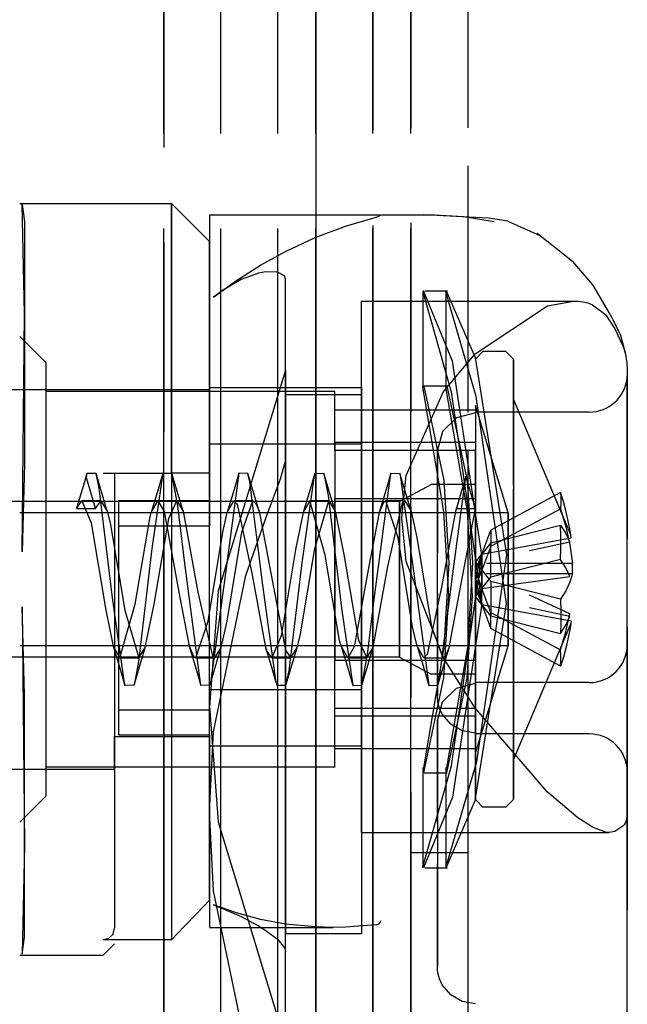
# Model space of a CAD drawing. Extents: x -156717 to 425753, y -51191 to 363295.
# Tile 204 of 256: x 135168 to 135184, y 109558 to 109584. Entities that reach past the tile are written whole.
import ezdxf

# ---------------------------------------------------------------- set-up
doc = ezdxf.new("R2010")
doc.units = 0
doc.header["$LTSCALE"] = 50
doc.linetypes.add('PHANTOM', pattern=[0.8, 0.45, -0.05, 0.1, -0.05, 0.1, -0.05])
doc.layers.add('DEFAULT_3', color=7, linetype='PHANTOM')

msp = doc.modelspace()

# ---------------------------------------------------------------- linework, layer by layer
at = {"layer": 'DEFAULT_3', "color": 8, "linetype": 'PHANTOM'}
for p, q in [((135178.11298, 110203.54081), (135178.11298, 109195.89194)), ((135179.61319, 110203.54081), (135179.61319, 109195.89194)), ((135175.61261, 110175.53473), (135175.61261, 109195.89194)), ((135177.11283, 109195.89194), (135177.11283, 110175.53473)), ((135178.11298, 109195.89194), (135178.11298, 110172.53629)), ((135179.61319, 110172.53629), (135179.61319, 109195.89194)), ((135171.61203, 109195.89194), (135171.61203, 110170.524)), ((135171.61203, 110170.524), (135171.61203, 109195.89194)), ((135175.61261, 109195.89194), (135175.61261, 110160.53254)), ((135177.11283, 109195.89194), (135177.11283, 110160.53254)), ((135173.11225, 109195.89194), (135173.11225, 109752.47406)), ((135173.11225, 109195.89194), (135173.11225, 109752.47406)), ((135174.61247, 109195.89194), (135174.61247, 109752.47406)), ((135174.61247, 109195.89194), (135174.61247, 109752.47406)), ((135175.61261, 109195.89194), (135175.61261, 109738.47102)), ((135175.61261, 109738.47102), (135175.61261, 109195.89194)), ((135177.11283, 109195.89194), (135177.11283, 109738.47102)), ((135177.11283, 109738.47102), (135177.11283, 109195.89194)), ((135167.81207, 109579.04778), (135171.81206, 109579.04778)), ((135167.87514, 109579.02082), (135167.9388, 109578.57425)), ((135167.9388, 109576.14855), (135167.87514, 109579.02034)), ((135172.8122, 109578.04763), (135171.81206, 109579.04778)), ((135171.81206, 109577.48054), (135171.81206, 109579.04778)), ((135171.81206, 109579.04778), (135171.81206, 109578.94619)), ((135171.81206, 109578.94619), (135171.81206, 109575.62827)), ((135172.8122, 109578.74774), (135178.46715, 109578.74774)), ((135172.8122, 109578.74719), (135172.8122, 109578.6855)), ((135172.8122, 109578.6855), (135172.8122, 109576.57294)), ((135176.38945, 109578.44938), (135177.20386, 109578.68546)), ((135177.20386, 109578.6855), (135177.27646, 109578.7165)), ((135177.27646, 109578.7165), (135177.30189, 109578.73759)), ((135177.30189, 109578.73759), (135177.33231, 109578.74719)), ((135177.33231, 109578.74719), (135178.00031, 109578.74565)), ((135178.00031, 109578.74565), (135178.45233, 109578.74772)), ((135180.15432, 109578.65801), (135178.45202, 109578.74771)), ((135178.45233, 109578.74772), (135178.46738, 109578.74773)), ((135178.46738, 109578.74773), (135178.74811, 109578.74592)), ((135178.74811, 109578.74592), (135179.4994, 109578.70626)), ((135179.4994, 109578.70626), (135180.30908, 109578.57562)), ((135180.66656, 109578.57928), (135180.15432, 109578.65801)), ((135180.66546, 109578.57948), (135181.51243, 109578.20905)), ((135167.9388, 109578.57425), (135167.9388, 109577.60022)), ((135175.59152, 109578.14905), (135176.38945, 109578.44938)), ((135174.81249, 109577.78658), (135175.59152, 109578.14905)), ((135182.37079, 109577.52185), (135181.44118, 109578.2603)), ((135181.51243, 109578.20905), (135181.45605, 109578.24999)), ((135172.8122, 109571.94674), (135172.8122, 109578.04696)), ((135167.9388, 109577.60022), (135167.9388, 109576.14767)), ((135174.15281, 109577.4223), (135174.81249, 109577.78658)), ((135171.81206, 109571.94674), (135171.81206, 109577.48054)), ((135173.5189, 109577.01821), (135174.15281, 109577.4223)), ((135182.90887, 109576.90217), (135182.37554, 109577.51743)), ((135173.64339, 109577.04247), (135173.15272, 109576.75274)), ((135174.09982, 109577.21306), (135173.64339, 109577.04247)), ((135174.29707, 109577.25016), (135174.09982, 109577.21306)), ((135174.60423, 109577.24256), (135174.29707, 109577.25016)), ((135174.78519, 109577.14167), (135174.60423, 109577.24256)), ((135174.81249, 109577.05403), (135174.78519, 109577.14167)), ((135174.81249, 109559.33172), (135174.81249, 109577.05403)), ((135174.81249, 109574.65701), (135174.81249, 109577.05403)), ((135172.91222, 109576.57655), (135173.5189, 109577.01821)), ((135183.3716, 109576.11735), (135182.90887, 109576.90217)), ((135172.8122, 109576.57294), (135172.8122, 109570.55853)), ((135173.15272, 109576.75274), (135172.91222, 109576.57655)), ((135178.44303, 109576.74498), (135178.43264, 109576.71991)), ((135178.43264, 109576.71991), (135179.17939, 109574.08375)), ((135178.43264, 109576.71843), (135178.43264, 109574.10506)), ((135179.21002, 109574.89467), (135178.44303, 109576.74498)), ((135178.47975, 109576.74744), (135179.08109, 109576.74744)), ((135179.03273, 109576.71993), (135179.04372, 109576.74863)), ((135179.83765, 109573.96198), (135179.03273, 109576.71993)), ((135179.03273, 109576.71833), (135179.03273, 109574.10297)), ((135179.04372, 109576.74863), (135179.80345, 109574.99445)), ((135176.81279, 109576.47872), (135182.39066, 109576.47872)), ((135176.81279, 109568.18905), (135176.81279, 109576.47455)), ((135179.80481, 109575.08364), (135181.71084, 109576.35348)), ((135181.71084, 109576.35348), (135182.40035, 109576.47918)), ((135182.40035, 109576.47918), (135182.51447, 109576.47456)), ((135182.51447, 109576.47456), (135182.64793, 109576.45786)), ((135182.64793, 109576.45786), (135182.77567, 109576.42738)), ((135182.77567, 109576.42738), (135182.89841, 109576.38207)), ((135182.89841, 109576.38207), (135183.23886, 109576.12707)), ((135167.87514, 109569.87623), (135167.9388, 109576.14855)), ((135167.9388, 109576.14767), (135167.9388, 109574.31874)), ((135183.23886, 109576.12707), (135183.48304, 109575.74753)), ((135183.37309, 109576.11496), (135183.63083, 109575.58132)), ((135183.48304, 109575.74753), (135183.69809, 109575.29533)), ((135168.51158, 109574.84717), (135167.81147, 109575.54727)), ((135171.81206, 109575.62827), (135171.81206, 109569.14634)), ((135183.63083, 109575.58132), (135183.77304, 109575.04249)), ((135183.69809, 109575.29533), (135183.73355, 109575.20315)), ((135178.97393, 109574.09712), (135179.80481, 109575.08364)), ((135179.80345, 109574.99445), (135180.63296, 109569.79303)), ((135180.01325, 109575.14721), (135179.81322, 109574.94718)), ((135180.61334, 109575.14721), (135180.01325, 109575.14721)), ((135180.81337, 109574.94718), (135180.61334, 109575.14721)), ((135183.73355, 109575.20315), (135183.76028, 109575.10717)), ((135183.76028, 109575.10717), (135183.77302, 109575.04249)), ((135183.77302, 109575.04249), (135183.77824, 109575.00767)), ((135183.77824, 109575.00767), (135183.79737, 109574.84005)), ((135168.51158, 109568.09701), (135168.51158, 109574.84654)), ((135179.97917, 109569.79303), (135179.21002, 109574.89467)), ((135180.81337, 109574.94044), (135180.81337, 109574.81176)), ((135180.81337, 109573.65291), (135180.81337, 109574.94044)), ((135180.81337, 109574.81176), (135180.81337, 109573.71005)), ((135183.79737, 109574.84005), (135183.80954, 109574.66933)), ((135174.81249, 109574.65701), (135173.03665, 109568.83541)), ((135174.81249, 109556.93469), (135174.81249, 109574.65701)), ((135174.81249, 109574.65701), (135174.81249, 109572.2638)), ((135183.80683, 109574.4344), (135183.80722, 109574.43607)), ((135183.80696, 109574.40334), (135183.80683, 109574.4344)), ((135183.80722, 109574.43607), (135183.81109, 109574.4148)), ((135183.80954, 109574.66933), (135183.81381, 109574.49583)), ((135183.81381, 109574.51818), (135183.81381, 109574.43886)), ((135183.81381, 109574.38868), (135183.81381, 109574.49583)), ((135183.81381, 109574.43886), (135183.81381, 109573.85398)), ((135167.9388, 109574.31874), (135167.9388, 109572.19272)), ((135172.8122, 109566.2419), (135172.8122, 109574.20466)), ((135172.8122, 109574.20466), (135176.81279, 109574.20466)), ((135176.81279, 109574.20466), (135176.81279, 109566.2419)), ((135178.43264, 109574.2272), (135178.43762, 109574.24575)), ((135178.46477, 109574.00997), (135178.43264, 109574.2272)), ((135178.43762, 109574.24575), (135178.46477, 109574.20016)), ((135178.46477, 109574.24708), (135179.06634, 109574.24708)), ((135178.46477, 109574.20016), (135178.98274, 109571.74683)), ((135179.03696, 109574.22877), (135179.04135, 109574.24708)), ((135179.06678, 109574.00542), (135179.03696, 109574.22877)), ((135179.04135, 109574.24708), (135179.06614, 109574.19961)), ((135179.06614, 109574.19961), (135179.60029, 109571.7515)), ((135183.80989, 109574.29956), (135183.80696, 109574.40334)), ((135183.81137, 109574.18829), (135183.80989, 109574.29956)), ((135183.81381, 109574.37147), (135183.81074, 109574.27047)), ((135183.81109, 109574.4148), (135183.81381, 109574.3424)), ((135183.81181, 109574.06718), (135183.81137, 109574.18829)), ((135183.81381, 109574.3424), (135183.81381, 109574.38868)), ((135183.81381, 109574.3424), (135183.81381, 109574.37147)), ((135166.21124, 109574.14707), (135172.8122, 109574.14707)), ((135176.11268, 109574.09706), (135168.51158, 109574.09706)), ((135168.51158, 109570.05759), (135168.51158, 109574.09621)), ((135172.8122, 109569.14634), (135172.8122, 109574.14474)), ((135176.81279, 109574.00524), (135174.81249, 109574.00524)), ((135174.81249, 109574.00496), (135174.81249, 109573.02598)), ((135176.11268, 109572.54177), (135176.11268, 109574.09698)), ((135176.81279, 109574.00496), (135176.81279, 109573.06776)), ((135177.99016, 109571.87901), (135178.97393, 109574.09712)), ((135178.98616, 109570.93479), (135178.46477, 109574.00997)), ((135179.60404, 109570.93804), (135179.06678, 109574.00542)), ((135179.17939, 109574.08375), (135179.97917, 109568.49964)), ((135180.63296, 109568.49964), (135179.83765, 109573.96198)), ((135183.81182, 109570.68227), (135183.81181, 109574.06718)), ((135183.81381, 109570.36162), (135183.81381, 109574.00519)), ((135180.67325, 109570.89659), (135179.81322, 109573.72958)), ((135179.81322, 109573.72908), (135179.81322, 109573.29128)), ((135180.81337, 109573.898), (135180.81337, 109573.44271)), ((135182.32549, 109570.31937), (135180.81337, 109573.89703)), ((135180.81337, 109573.71005), (135180.81337, 109569.19216)), ((135180.81337, 109571.62186), (135180.81337, 109573.65291)), ((135183.81381, 109573.85398), (135183.81381, 109572.92025)), ((135176.11268, 109573.61536), (135179.81322, 109573.61536)), ((135179.31315, 109573.40341), (135178.94707, 109573.04359)), ((135179.81322, 109573.53512), (135179.31315, 109573.40341)), ((135179.81322, 109573.61536), (135179.81322, 109572.54177)), ((135182.81366, 109573.55221), (135179.81322, 109573.55221)), ((135180.81337, 109573.44271), (135180.81337, 109564.39466)), ((135179.81322, 109573.29128), (135179.81322, 109564.56363)), ((135174.81249, 109573.02598), (135174.81249, 109572.54238)), ((135176.81279, 109573.06776), (135176.81279, 109566.45858)), ((135178.94707, 109573.04359), (135178.81308, 109572.55206)), ((135183.81381, 109572.92025), (135183.81381, 109570.21684)), ((135172.8122, 109572.71351), (135176.81279, 109572.71351)), ((135176.11268, 109572.74921), (135176.11268, 109567.01621)), ((135179.81322, 109572.74921), (135176.11268, 109572.74921)), ((135174.81249, 109572.54238), (135174.81249, 109566.90041)), ((135179.81322, 109572.54177), (135176.11268, 109572.54177)), ((135178.81308, 109568.77816), (135178.81308, 109572.55206)), ((135178.81308, 109572.55206), (135178.81308, 109569.84865)), ((135179.81322, 109571.27647), (135179.81322, 109572.54177)), ((135167.9388, 109572.19272), (135167.87514, 109569.873)), ((135174.67649, 109571.79818), (135174.81249, 109572.2638)), ((135169.56173, 109571.85984), (135169.4341, 109571.42906)), ((135169.58218, 109571.93643), (135169.5173, 109571.71244)), ((135169.58218, 109571.93644), (135169.56173, 109571.85984)), ((135169.81177, 109571.01593), (135169.56173, 109571.85984)), ((135169.82199, 109571.93646), (135169.58218, 109571.93644)), ((135170.1182, 109570.93868), (135169.82199, 109571.93646)), ((135169.90621, 109571.55087), (135169.82199, 109571.93646)), ((135170.01179, 109571.94674), (135171.81206, 109571.94674)), ((135170.31184, 109571.92444), (135170.31184, 109565.18798)), ((135171.58379, 109571.94096), (135171.28945, 109569.95736)), ((135171.58379, 109571.94096), (135171.45897, 109571.51226)), ((135171.82232, 109571.93636), (135171.58379, 109571.94096)), ((135172.8122, 109571.94674), (135171.81206, 109571.94674)), ((135172.11847, 109570.93872), (135171.82232, 109571.93636)), ((135171.97862, 109571.08639), (135171.82232, 109571.93636)), ((135173.58405, 109571.94085), (135173.1851, 109568.98148)), ((135173.58405, 109571.94085), (135173.45926, 109571.51226)), ((135173.82261, 109571.93635), (135173.58405, 109571.94085)), ((135174.11874, 109570.93881), (135173.82261, 109571.93635)), ((135173.87556, 109571.71512), (135173.82261, 109571.93635)), ((135175.24936, 109569.5827), (135175.58433, 109571.94082)), ((135175.58433, 109571.94082), (135175.45952, 109571.51215)), ((135175.58433, 109571.94082), (135175.82286, 109571.9365)), ((135176.11908, 109570.93864), (135175.82286, 109571.9365)), ((135175.82286, 109571.9365), (135175.93981, 109571.354)), ((135177.1463, 109568.61302), (135177.58466, 109571.94096)), ((135177.58466, 109571.94096), (135177.45989, 109571.51243)), ((135177.58466, 109571.94096), (135177.82321, 109571.93627)), ((135178.11932, 109570.9388), (135177.82321, 109571.93627)), ((135177.82321, 109571.93627), (135177.83547, 109571.89174)), ((135177.83547, 109571.89174), (135178.18037, 109569.36257)), ((135177.87478, 109570.76635), (135177.99016, 109571.87901)), ((135179.2187, 109569.2898), (135179.56319, 109571.85984)), ((135179.56319, 109571.85984), (135179.43309, 109571.42075)), ((135179.81322, 109571.01593), (135179.56319, 109571.85984)), ((135169.5173, 109571.71244), (135169.4341, 109571.42906)), ((135174.21866, 109568.99645), (135173.87556, 109571.71512)), ((135174.29115, 109570.75933), (135174.67649, 109571.79818)), ((135177.81293, 109571.19663), (135178.64822, 109571.6467)), ((135179.81322, 109571.6467), (135178.64822, 109571.6467)), ((135178.98274, 109571.74683), (135179.11328, 109569.5803)), ((135179.60029, 109571.7515), (135179.73586, 109569.5803)), ((135179.81322, 109569.60657), (135179.81322, 109571.6427)), ((135179.81322, 109569.10051), (135179.81322, 109571.62186)), ((135169.4341, 109571.42906), (135169.31169, 109571.01593)), ((135170.25448, 109568.65553), (135169.90621, 109571.55087)), ((135171.45897, 109571.51226), (135171.27672, 109570.90693)), ((135173.45926, 109571.51226), (135173.27697, 109570.90681)), ((135175.45952, 109571.51215), (135175.27732, 109570.90698)), ((135175.93981, 109571.354), (135176.28475, 109568.38464)), ((135177.45989, 109571.51243), (135177.27756, 109570.90683)), ((135179.43309, 109571.42075), (135179.31315, 109571.01593)), ((135179.43309, 109571.42075), (135179.35755, 109571.1682)), ((135182.05498, 109571.43251), (135180.21882, 109570.44514)), ((135180.81337, 109569.10051), (135180.81337, 109571.52312)), ((135182.05498, 109571.43251), (135182.06752, 109571.29703)), ((135182.1297, 109571.19711), (135182.05498, 109571.43251)), ((135177.81293, 109571.19663), (135166.81133, 109571.19663)), ((135169.31169, 109571.01593), (135169.45209, 109571.21362)), ((135169.45209, 109571.21362), (135169.69588, 109570.63636)), ((135169.95217, 109571.21362), (135169.45209, 109571.21362)), ((135169.81177, 109571.01593), (135169.95217, 109571.21362)), ((135169.95217, 109571.21362), (135170.1182, 109570.93868)), ((135172.8122, 109571.21775), (135170.41185, 109571.21775)), ((135170.41185, 109571.21775), (135170.41185, 109570.55907)), ((135171.27672, 109570.90693), (135171.45233, 109571.21361)), ((135171.45233, 109571.21361), (135171.61993, 109570.93374)), ((135171.9524, 109571.21361), (135171.45233, 109571.21361)), ((135171.73511, 109570.7504), (135171.9524, 109571.21361)), ((135171.9524, 109571.21361), (135172.11847, 109570.93872)), ((135172.15058, 109569.63314), (135171.97862, 109571.08639)), ((135172.8122, 109565.71263), (135172.8122, 109571.21775)), ((135173.27697, 109570.90681), (135173.45264, 109571.21362)), ((135173.45264, 109571.21362), (135173.54302, 109571.13087)), ((135173.95271, 109571.21362), (135173.45264, 109571.21362)), ((135173.54302, 109571.13087), (135173.92823, 109569.30513)), ((135173.65842, 109570.39146), (135173.95271, 109571.21362)), ((135173.95271, 109571.21362), (135174.04309, 109571.13087)), ((135174.04309, 109571.13087), (135174.11874, 109570.93881)), ((135175.45295, 109571.21361), (135175.27732, 109570.90698)), ((135175.85337, 109569.78281), (135175.45295, 109571.21361)), ((135175.95302, 109571.21361), (135175.45295, 109571.21361)), ((135175.5819, 109569.9611), (135175.95302, 109571.21361)), ((135175.95302, 109571.21361), (135176.11908, 109570.93864)), ((135176.11268, 109568.23508), (135176.11268, 109571.27647)), ((135176.11268, 109571.27647), (135179.81322, 109571.27647)), ((135177.39162, 109571.17502), (135177.27756, 109570.90683)), ((135177.45318, 109571.21362), (135177.39162, 109571.17502)), ((135177.77606, 109570.23867), (135177.45318, 109571.21362)), ((135177.95326, 109571.21362), (135177.45318, 109571.21362)), ((135177.50498, 109569.48098), (135177.88988, 109571.17273)), ((135177.81293, 109571.0803), (135177.81293, 109571.19663)), ((135177.81293, 109571.19663), (135177.81293, 109570.70291)), ((135177.81293, 109569.52373), (135177.81293, 109571.0803)), ((135177.88988, 109571.17273), (135177.95326, 109571.21362)), ((135177.95326, 109571.21362), (135178.11932, 109570.9388)), ((135179.35755, 109571.1682), (135179.28745, 109570.93867)), ((135179.81322, 109571.27647), (135179.81322, 109565.54346)), ((135182.06752, 109571.15466), (135182.05498, 109571.0057)), ((135182.06752, 109571.29703), (135182.06752, 109571.15466)), ((135182.19539, 109570.95951), (135182.1297, 109571.19711)), ((135180.67325, 109570.89659), (135167.81147, 109570.89659)), ((135169.31169, 109571.01593), (135169.81177, 109571.01593)), ((135170.1182, 109570.93868), (135170.19595, 109570.63636)), ((135171.23504, 109570.7504), (135171.27672, 109570.90693)), ((135171.61993, 109570.93374), (135172.00418, 109568.81169)), ((135172.11847, 109570.93872), (135172.50426, 109568.81169)), ((135173.15835, 109570.39146), (135173.27697, 109570.90681)), ((135174.11874, 109570.93881), (135174.42831, 109569.30513)), ((135175.27732, 109570.90698), (135175.08438, 109569.97632)), ((135176.11908, 109570.93864), (135176.35077, 109569.79931)), ((135177.27756, 109570.90683), (135177.00703, 109569.49457)), ((135178.11932, 109570.9388), (135178.27495, 109570.2452)), ((135179.28745, 109570.93867), (135178.92899, 109568.98769)), ((135179.11328, 109568.71237), (135178.98616, 109570.93479)), ((135179.31315, 109571.01593), (135179.28745, 109570.93867)), ((135179.31315, 109571.01593), (135179.81322, 109571.01593)), ((135179.42904, 109568.98754), (135179.81322, 109571.01593)), ((135179.73586, 109568.71237), (135179.60404, 109570.93804)), ((135180.21882, 109570.01833), (135182.05498, 109571.0057)), ((135180.67325, 109570.89659), (135180.67325, 109570.89659)), ((135180.67325, 109570.89659), (135180.67325, 109570.72921)), ((135180.67325, 109570.57794), (135180.67325, 109570.89659)), ((135182.05498, 109571.0057), (135182.19539, 109570.5327)), ((135182.25195, 109570.72001), (135182.19539, 109570.95951)), ((135169.69588, 109570.63636), (135170.0811, 109568.33157)), ((135170.19595, 109570.63636), (135170.58117, 109568.33157)), ((135170.41185, 109570.55907), (135170.41185, 109567.72882)), ((135170.41185, 109570.55907), (135172.8122, 109570.55907)), ((135170.84997, 109568.49337), (135171.23504, 109570.7504)), ((135171.35004, 109568.49337), (135171.73511, 109570.7504)), ((135173.76931, 109569.24439), (135174.29115, 109570.75933)), ((135177.81293, 109570.70291), (135177.81293, 109568.76895)), ((135177.99067, 109569.61608), (135177.87478, 109570.76635)), ((135180.21882, 109570.11076), (135182.05498, 109570.57668)), ((135180.67325, 109570.72921), (135180.67325, 109569.2929)), ((135180.67325, 109568.99977), (135180.67325, 109570.57794)), ((135182.06752, 109570.27846), (135182.05498, 109570.57668)), ((135182.05498, 109570.57668), (135182.19539, 109570.35348)), ((135182.29933, 109570.47888), (135182.25195, 109570.72001)), ((135183.81182, 109570.68227), (135183.81224, 109570.63229)), ((135183.81224, 109570.63229), (135183.8132, 109570.56865)), ((135183.8132, 109570.56865), (135183.81381, 109570.49159)), ((135183.81381, 109570.29677), (135183.81381, 109570.74428)), ((135172.77415, 109568.04747), (135173.15835, 109570.39146)), ((135173.27422, 109568.04747), (135173.65842, 109570.39146)), ((135179.98545, 109569.81199), (135180.21882, 109570.44514)), ((135180.21882, 109570.44514), (135180.21882, 109570.01833)), ((135182.06752, 109569.97677), (135182.06752, 109570.27846)), ((135182.19539, 109570.5327), (135182.29933, 109570.05206)), ((135182.19539, 109570.35348), (135182.29933, 109570.12668)), ((135182.32549, 109570.31937), (135182.29933, 109570.47888)), ((135182.33747, 109570.23641), (135182.32549, 109570.31937)), ((135183.81381, 109569.63944), (135183.81381, 109570.36162)), ((135183.81381, 109569.44236), (135183.81381, 109570.29677)), ((135168.51158, 109564.19646), (135168.51158, 109570.05759)), ((135178.16051, 109567.89377), (135177.77606, 109570.23867)), ((135178.27495, 109570.2452), (135178.65915, 109567.90121)), ((135179.98545, 109569.81199), (135182.33747, 109570.23641)), ((135180.21882, 109570.11076), (135179.98545, 109569.81199)), ((135180.21882, 109570.01833), (135179.98545, 109569.38518)), ((135180.21882, 109569.20626), (135180.21882, 109570.11076)), ((135182.29933, 109570.12668), (135181.23379, 109569.89736)), ((135182.29933, 109570.05206), (135182.36632, 109569.56608)), ((135183.81381, 109567.88254), (135183.81381, 109570.21684)), ((135171.28945, 109569.95736), (135170.94455, 109566.97385)), ((135175.08438, 109569.97632), (135174.69723, 109567.65912)), ((135175.19668, 109567.65631), (135175.5819, 109569.9611)), ((135176.23781, 109567.53391), (135175.85337, 109569.78281)), ((135176.35077, 109569.79931), (135176.73584, 109567.54227)), ((135178.81308, 109566.07476), (135178.81308, 109569.84865)), ((135179.18621, 109564.23442), (135179.97917, 109569.79303)), ((135179.81876, 109569.35974), (135179.98545, 109569.81199)), ((135179.81876, 109569.14634), (135179.98545, 109569.81199)), ((135179.81876, 109569.59859), (135179.98545, 109569.81199)), ((135180.63296, 109569.79303), (135179.84009, 109564.33964)), ((135179.98545, 109569.81199), (135179.98545, 109568.90749)), ((135179.98545, 109569.38518), (135179.98545, 109569.81199)), ((135182.05498, 109569.67218), (135182.06752, 109569.97677)), ((135172.58394, 109566.35171), (135172.15058, 109569.63314)), ((135174.90626, 109566.73797), (135175.24936, 109569.5827)), ((135177.81293, 109567.58976), (135177.81293, 109569.52373)), ((135178.97321, 109567.07614), (135177.99067, 109569.61608)), ((135179.11328, 109569.5803), (135178.98506, 109567.34803)), ((135179.73586, 109569.5803), (135179.60404, 109567.35462)), ((135179.81322, 109566.64997), (135179.81322, 109569.60657)), ((135179.81876, 109569.14634), (135179.81876, 109569.59859)), ((135179.81876, 109569.59859), (135179.98545, 109569.38518)), ((135182.36632, 109569.56608), (135180.10127, 109569.56608)), ((135182.05498, 109569.67218), (135180.21882, 109569.20626)), ((135182.19539, 109569.44898), (135182.05498, 109569.67218)), ((135182.3729, 109569.46382), (135182.36632, 109569.56608)), ((135183.81381, 109567.56773), (135183.81381, 109569.63944)), ((135172.91815, 109565.13268), (135173.76931, 109569.24439)), ((135173.92823, 109569.30513), (135174.28672, 109567.35401)), ((135174.42831, 109569.30513), (135174.81249, 109567.27675)), ((135177.00703, 109569.49457), (135176.6224, 109567.36464)), ((135177.1192, 109567.35396), (135177.50498, 109569.48098)), ((135178.18037, 109569.36257), (135178.58478, 109566.35182)), ((135178.87044, 109566.5495), (135179.2187, 109569.2898)), ((135179.81876, 109569.14634), (135179.98545, 109569.38518)), ((135179.81876, 109568.93293), (135179.98545, 109569.38518)), ((135179.81876, 109569.14634), (135179.81876, 109569.35974)), ((135179.81876, 109569.35974), (135179.98545, 109568.90749)), ((135179.98545, 109568.48068), (135179.98545, 109569.38518)), ((135179.98545, 109569.38518), (135180.21882, 109569.08641)), ((135180.10127, 109569.29982), (135182.36632, 109569.29982)), ((135180.67325, 109569.2929), (135180.67325, 109567.71473)), ((135182.29933, 109569.22218), (135182.19539, 109569.44898)), ((135182.36632, 109569.29982), (135182.29933, 109569.07049)), ((135182.36632, 109569.29982), (135182.37293, 109569.36782)), ((135182.37293, 109569.36782), (135182.3729, 109569.46382)), ((135183.81381, 109568.40998), (135183.81381, 109569.44236)), ((135171.81206, 109569.14634), (135171.81206, 109563.21715)), ((135172.8122, 109565.00327), (135172.8122, 109569.14634)), ((135173.1851, 109568.98148), (135172.84016, 109566.42196)), ((135174.56246, 109566.43283), (135174.21866, 109568.99645)), ((135178.92899, 109568.98769), (135178.54546, 109567.16495)), ((135179.11947, 109567.35386), (135179.42904, 109568.98754)), ((135179.81322, 109564.58262), (135179.81322, 109569.10051)), ((135179.81876, 109569.14634), (135179.81876, 109568.93293)), ((135179.81876, 109569.14634), (135179.98545, 109568.48068)), ((135179.81876, 109568.69409), (135179.81876, 109569.14634)), ((135179.81876, 109569.14634), (135179.98545, 109568.90749)), ((135179.98545, 109568.90749), (135182.29933, 109569.22218)), ((135179.98545, 109568.90749), (135180.21882, 109569.20626)), ((135180.21882, 109569.08641), (135180.21882, 109568.18191)), ((135182.05498, 109568.62049), (135180.21882, 109569.08641)), ((135180.67325, 109567.56346), (135180.67325, 109568.99977)), ((135180.81337, 109569.19216), (135180.81337, 109566.67081)), ((135180.81337, 109564.58262), (135180.81337, 109569.10051)), ((135182.29933, 109569.07049), (135182.19539, 109568.84369)), ((135172.00418, 109568.81169), (135172.27683, 109567.38584)), ((135172.50426, 109568.81169), (135172.88915, 109567.11994)), ((135173.03665, 109568.83541), (135172.81467, 109565.79585)), ((135177.81293, 109568.76895), (135177.81293, 109567.21237)), ((135178.81308, 109568.77816), (135178.81308, 109566.07476)), ((135179.81876, 109568.93293), (135179.98545, 109568.48068)), ((135179.81876, 109568.69409), (135179.98545, 109568.90749)), ((135180.21882, 109568.27434), (135179.98545, 109568.90749)), ((135179.98545, 109568.48068), (135179.98545, 109568.90749)), ((135182.29933, 109568.24061), (135181.23379, 109568.72659)), ((135182.19539, 109568.84369), (135182.05498, 109568.62049)), ((135170.5836, 109566.35185), (135170.25448, 109568.65553)), ((135170.45222, 109567.07907), (135170.84997, 109568.49337)), ((135171.11835, 109567.35403), (135171.35004, 109568.49337)), ((135176.97434, 109567.17052), (135177.1463, 109568.61302)), ((135178.9836, 109566.55286), (135179.11328, 109568.71237)), ((135179.97917, 109568.49964), (135179.21242, 109563.40572)), ((135179.60029, 109566.54119), (135179.73586, 109568.71237)), ((135179.81108, 109563.32138), (135180.63296, 109568.49964)), ((135179.98545, 109568.48068), (135179.81876, 109568.69409)), ((135179.98545, 109568.48068), (135180.21882, 109567.84753)), ((135180.21882, 109568.18191), (135179.98545, 109568.48068)), ((135179.98545, 109568.48068), (135182.33747, 109568.05626)), ((135182.05498, 109568.62049), (135182.06752, 109568.31591)), ((135167.9388, 109566.10141), (135167.87514, 109568.42374)), ((135167.87514, 109568.41679), (135167.9388, 109562.14412)), ((135170.0811, 109568.33157), (135170.27659, 109567.38569)), ((135170.58117, 109568.33157), (135170.95229, 109567.07907)), ((135176.11268, 109565.54346), (135176.11268, 109568.23508)), ((135176.28475, 109568.38464), (135176.58451, 109566.35171)), ((135180.21882, 109568.27434), (135182.05498, 109567.28698)), ((135180.21882, 109567.84753), (135180.21882, 109568.27434)), ((135182.29933, 109568.16599), (135181.23379, 109568.39532)), ((135182.06752, 109568.31591), (135182.06752, 109568.01421)), ((135182.19539, 109567.75997), (135182.29933, 109568.24061)), ((135183.81381, 109565.70657), (135183.81381, 109568.40998)), ((135168.51158, 109563.44597), (135168.51158, 109568.09701)), ((135172.45246, 109567.07906), (135172.77415, 109568.04747)), ((135173.11859, 109567.35387), (135173.27422, 109568.04747)), ((135176.81279, 109562.48085), (135176.81279, 109568.18905)), ((135180.21882, 109568.18191), (135182.05498, 109567.71599)), ((135180.81337, 109564.39565), (135182.32532, 109567.9722)), ((135182.06752, 109568.01421), (135182.05498, 109567.71599)), ((135182.19539, 109567.93919), (135182.29933, 109568.16599)), ((135182.32532, 109567.9722), (135182.29933, 109567.8138)), ((135182.33747, 109568.05626), (135182.32532, 109567.9722)), ((135170.41185, 109567.72882), (135170.41185, 109565.05395)), ((135178.2777, 109567.38586), (135178.16051, 109567.89377)), ((135178.65915, 109567.90121), (135178.95344, 109567.07905)), ((135182.05498, 109566.86016), (135180.21882, 109567.84753)), ((135180.67325, 109567.71473), (135180.67325, 109567.39608)), ((135182.05498, 109567.71599), (135182.19539, 109567.93919)), ((135182.05498, 109567.28698), (135182.19539, 109567.75997)), ((135182.29933, 109567.8138), (135182.25195, 109567.57267)), ((135183.81381, 109567.88254), (135183.81381, 109564.10864)), ((135174.69723, 109567.65912), (135174.45282, 109567.07906)), ((135175.11893, 109567.354), (135175.19668, 109567.65631)), ((135176.27745, 109567.38574), (135176.23781, 109567.53391)), ((135176.73584, 109567.54227), (135176.95313, 109567.07907)), ((135177.81293, 109567.09604), (135177.81293, 109567.58976)), ((135180.67325, 109567.39609), (135180.67325, 109567.56346)), ((135182.25195, 109567.57267), (135182.19539, 109567.33316)), ((135183.81381, 109558.86937), (135183.81381, 109567.56773)), ((135180.67325, 109567.39608), (135167.81147, 109567.39608)), ((135170.27659, 109567.38569), (135170.45879, 109566.78052)), ((135170.27659, 109567.38569), (135170.45222, 109567.07907)), ((135170.82213, 109566.35617), (135171.11835, 109567.35403)), ((135170.95229, 109567.07907), (135171.11835, 109567.35403)), ((135172.27683, 109567.38584), (135172.45916, 109566.78024)), ((135172.27683, 109567.38584), (135172.38908, 109567.11994)), ((135172.82248, 109566.3564), (135173.11859, 109567.35387)), ((135172.95253, 109567.07906), (135173.11859, 109567.35387)), ((135174.28672, 109567.35401), (135174.35682, 109567.12448)), ((135174.28672, 109567.35401), (135174.31242, 109567.27675)), ((135174.45282, 109567.07906), (135174.31242, 109567.27674)), ((135174.81249, 109567.27675), (135174.9529, 109567.07906)), ((135174.82272, 109566.35621), (135175.11893, 109567.354)), ((135174.9529, 109567.07906), (135175.11893, 109567.354)), ((135176.27745, 109567.38574), (135176.4597, 109566.78041)), ((135176.45306, 109567.07907), (135176.27745, 109567.38574)), ((135176.6224, 109567.36464), (135176.45306, 109567.07907)), ((135176.82305, 109566.35631), (135177.1192, 109567.35396)), ((135176.82305, 109566.35631), (135176.97434, 109567.17052)), ((135176.95313, 109567.07907), (135177.1192, 109567.35396)), ((135177.81293, 109567.21237), (135177.81293, 109567.09604)), ((135178.2777, 109567.38586), (135178.45999, 109566.78041)), ((135178.45337, 109567.07905), (135178.2777, 109567.38586)), ((135178.54546, 109567.16495), (135178.45337, 109567.07905)), ((135178.98506, 109567.34803), (135178.46536, 109564.28583)), ((135178.82334, 109566.35633), (135179.11947, 109567.35386)), ((135179.04382, 109567.1618), (135179.11947, 109567.35386)), ((135179.60404, 109567.35462), (135179.06678, 109564.28725)), ((135179.81322, 109564.5631), (135180.67325, 109567.39609)), ((135180.67325, 109567.39608), (135180.67325, 109567.39609)), ((135182.06752, 109567.13801), (135182.05498, 109567.28698)), ((135182.19539, 109567.33316), (135182.1297, 109567.09556)), ((135183.81381, 109567.39101), (135183.81381, 109567.3117)), ((135183.81381, 109563.61711), (135183.81381, 109567.39101)), ((135183.81381, 109567.3117), (135183.81381, 109566.72681)), ((135177.81293, 109567.09604), (135166.81133, 109567.09604)), ((135170.45222, 109567.07907), (135170.95229, 109567.07907)), ((135170.94455, 109566.97385), (135170.82213, 109566.35617)), ((135172.38908, 109567.11994), (135172.45246, 109567.07906)), ((135172.45246, 109567.07906), (135172.95253, 109567.07906)), ((135172.88915, 109567.11994), (135172.95253, 109567.07906)), ((135174.35682, 109567.12448), (135174.43236, 109566.87192)), ((135174.45282, 109567.07906), (135174.9529, 109567.07906)), ((135176.11268, 109567.01621), (135179.81322, 109567.01621)), ((135176.45306, 109567.07907), (135176.95313, 109567.07907)), ((135177.81293, 109567.09604), (135178.64822, 109566.64597)), ((135178.45337, 109567.07905), (135178.95344, 109567.07905)), ((135178.95344, 109567.07905), (135179.04382, 109567.1618)), ((135179.80219, 109565.77278), (135178.97321, 109567.07614)), ((135182.1297, 109567.09556), (135182.05498, 109566.86016)), ((135182.05498, 109566.86016), (135182.06752, 109566.99565)), ((135182.06752, 109566.99565), (135182.06752, 109567.13801)), ((135170.45879, 109566.78052), (135170.5836, 109566.35185)), ((135172.45916, 109566.78024), (135172.58394, 109566.35171)), ((135174.43236, 109566.87192), (135174.55128, 109566.46574)), ((135174.43482, 109566.86362), (135174.51803, 109566.58023)), ((135174.81249, 109566.90041), (135174.81249, 109561.67701)), ((135174.82272, 109566.35621), (135174.90626, 109566.73797)), ((135176.4597, 109566.78041), (135176.58451, 109566.35171)), ((135178.45999, 109566.78041), (135178.58478, 109566.35182)), ((135179.81322, 109566.64597), (135178.64822, 109566.64597)), ((135179.81322, 109566.67081), (135179.81322, 109564.63977)), ((135183.81381, 109566.72681), (135183.81381, 109565.79308)), ((135172.84016, 109566.42196), (135172.82248, 109566.3564)), ((135174.51803, 109566.58023), (135174.58291, 109566.35624)), ((135174.56246, 109566.43283), (135174.58291, 109566.35624)), ((135176.81279, 109566.45858), (135176.81279, 109560.33975)), ((135178.46512, 109564.09336), (135178.9836, 109566.55286)), ((135178.82334, 109566.35633), (135178.87044, 109566.5495)), ((135179.06614, 109564.09307), (135179.60029, 109566.54119)), ((135179.31315, 109566.27625), (135179.81322, 109566.40795)), ((135182.81366, 109566.42504), (135179.81322, 109566.42504)), ((135180.81337, 109566.57491), (135180.81337, 109564.63977)), ((135170.82213, 109566.35617), (135170.5836, 109566.35185)), ((135172.82248, 109566.3564), (135172.58394, 109566.35171)), ((135172.8122, 109564.75075), (135172.8122, 109566.2419)), ((135172.8122, 109566.2419), (135176.81279, 109566.2419)), ((135174.58291, 109566.35624), (135174.82272, 109566.35621)), ((135176.58451, 109566.35171), (135176.82305, 109566.35631)), ((135176.81279, 109566.2419), (135176.81279, 109564.75075)), ((135178.58478, 109566.35182), (135178.82334, 109566.35633)), ((135178.94707, 109565.91643), (135179.31315, 109566.27625)), ((135167.9388, 109563.97391), (135167.9388, 109566.10141)), ((135178.82759, 109565.90791), (135178.81308, 109566.07476)), ((135178.81308, 109565.4249), (135178.94707, 109565.91643)), ((135178.87069, 109565.74591), (135178.82759, 109565.90791)), ((135170.41185, 109565.71263), (135172.8122, 109565.71263)), ((135172.81091, 109563.03446), (135172.81091, 109565.79585)), ((135172.8122, 109565.05395), (135172.8122, 109565.71263)), ((135172.81467, 109565.79585), (135173.03665, 109562.75629)), ((135176.11268, 109564.67731), (135176.11268, 109565.7509)), ((135176.11268, 109565.7509), (135179.81322, 109565.7509)), ((135178.94115, 109565.59345), (135178.87069, 109565.74591)), ((135181.7076, 109563.54795), (135179.80219, 109565.77278)), ((135183.81381, 109565.79308), (135183.81381, 109563.08968)), ((135183.81381, 109564.77284), (135183.81381, 109565.70657)), ((135179.81322, 109565.54346), (135176.11268, 109565.54346)), ((135178.81308, 109565.4249), (135178.81308, 109561.651)), ((135178.81308, 109562.72149), (135178.81308, 109565.4249)), ((135179.16425, 109565.32676), (135178.94115, 109565.59345)), ((135179.81322, 109564.67731), (135179.81322, 109565.54346)), ((135170.31184, 109565.18798), (135170.31184, 109560.39886)), ((135172.81176, 109563.03446), (135172.91815, 109565.13268)), ((135179.46741, 109565.15233), (135179.16425, 109565.32676)), ((135179.81322, 109565.0917), (135179.46741, 109565.15233)), ((135170.31184, 109564.14854), (135170.31184, 109565.00327)), ((135170.31184, 109565.00327), (135172.8122, 109565.00327)), ((135170.41185, 109565.05395), (135172.8122, 109565.05395)), ((135172.8122, 109565.05341), (135172.8122, 109560.57628)), ((135172.8122, 109560.69703), (135172.8122, 109565.00327)), ((135182.81366, 109565.07461), (135179.81322, 109565.07461)), ((135176.81279, 109564.75075), (135172.8122, 109564.75075)), ((135176.11268, 109564.19569), (135176.11268, 109564.67731)), ((135179.81322, 109564.67731), (135176.11268, 109564.67731)), ((135179.81322, 109564.63977), (135179.81322, 109563.35223)), ((135179.81322, 109563.48091), (135179.81322, 109564.58262)), ((135180.81337, 109564.63977), (135180.81337, 109563.35223)), ((135180.81337, 109563.48091), (135180.81337, 109564.58262)), ((135183.81381, 109564.18796), (135183.81381, 109564.77284)), ((135179.84009, 109564.33964), (135179.03273, 109561.57272)), ((135166.21124, 109564.14561), (135170.31184, 109564.14561)), ((135176.11268, 109564.19561), (135168.51158, 109564.19561)), ((135178.46536, 109564.28583), (135178.43264, 109564.06681)), ((135178.43264, 109561.57275), (135179.18621, 109564.23442)), ((135178.43264, 109564.18943), (135178.43264, 109561.57459)), ((135178.43264, 109564.06681), (135178.43761, 109564.0477)), ((135178.43761, 109564.0477), (135178.46512, 109564.09336)), ((135179.03273, 109564.1897), (135179.03273, 109561.57484)), ((135179.06678, 109564.28725), (135179.03696, 109564.06391)), ((135179.03696, 109564.06391), (135179.04135, 109564.04559)), ((135179.04135, 109564.04559), (135179.06614, 109564.09307)), ((135183.81381, 109564.10864), (135183.81381, 109564.18796)), ((135167.9388, 109562.14558), (135167.9388, 109563.97391)), ((135178.4652, 109564.04559), (135179.06634, 109564.04559)), ((135182.51447, 109562.86758), (135181.7076, 109563.54795)), ((135183.81381, 109563.16961), (135183.81381, 109563.61711)), ((135168.51158, 109563.44551), (135167.81147, 109562.7454)), ((135179.21242, 109563.40572), (135178.44303, 109561.54943)), ((135179.04377, 109561.54407), (135179.81108, 109563.32138)), ((135179.81322, 109563.35223), (135179.81322, 109563.48091)), ((135180.01325, 109563.14546), (135179.81322, 109563.34549)), ((135180.81337, 109563.34549), (135180.61334, 109563.14546)), ((135180.81337, 109563.35223), (135180.81337, 109563.48091)), ((135171.81206, 109563.21715), (135171.81206, 109559.64916)), ((135172.91815, 109560.93624), (135172.81176, 109563.03446)), ((135180.61334, 109563.14546), (135180.01325, 109563.14546)), ((135183.81381, 109563.03314), (135183.80933, 109562.93596)), ((135183.81381, 109562.3152), (135183.81381, 109563.16961)), ((135183.81381, 109563.08968), (135183.81381, 109562.05729)), ((135183.81381, 109563.03314), (135183.81381, 109561.37526)), ((135173.03665, 109562.75629), (135174.81249, 109556.93469)), ((135182.64735, 109562.7755), (135182.51447, 109562.86758)), ((135182.77514, 109562.69303), (135182.64735, 109562.7755)), ((135183.77826, 109562.7689), (135183.76028, 109562.72365)), ((135183.79697, 109562.84793), (135183.77826, 109562.7689)), ((135183.80933, 109562.93596), (135183.79697, 109562.84793)), ((135178.81308, 109562.72149), (135178.81308, 109558.94759)), ((135182.89844, 109562.62169), (135182.77514, 109562.69303)), ((135183.2389, 109562.48612), (135182.89844, 109562.62169)), ((135183.48305, 109562.50557), (135183.33601, 109562.47669)), ((135183.69808, 109562.64498), (135183.48305, 109562.50557)), ((135183.73355, 109562.68232), (135183.69808, 109562.64498)), ((135183.76028, 109562.72365), (135183.73355, 109562.68232)), ((135176.81279, 109562.47668), (135183.32769, 109562.47668)), ((135183.33601, 109562.47669), (135183.2389, 109562.48612)), ((135183.81381, 109561.28281), (135183.81381, 109562.3152)), ((135167.9388, 109562.14412), (135167.87514, 109559.27234)), ((135167.9388, 109560.69245), (135167.9388, 109562.14558)), ((135183.81381, 109562.05729), (135183.81381, 109561.20288)), ((135178.11298, 109561.94729), (135179.61319, 109561.94729)), ((135178.11298, 109521.94146), (135178.11298, 109561.94729)), ((135179.61319, 109561.94729), (135179.61319, 109521.94146)), ((135174.81249, 109561.67701), (135174.81249, 109561.22929)), ((135178.44303, 109561.54943), (135178.43264, 109561.57275)), ((135178.48044, 109561.54523), (135179.0818, 109561.54523)), ((135178.81308, 109558.94759), (135178.81308, 109561.651)), ((135179.03273, 109561.57272), (135179.04377, 109561.54407)), ((135174.81249, 109561.22929), (135174.81249, 109559.81125)), ((135183.81381, 109561.37526), (135183.8111, 109561.16338)), ((135183.81381, 109558.57941), (135183.81381, 109561.28281)), ((135183.81381, 109561.20288), (135183.81381, 109560.75538)), ((135183.80722, 109560.99408), (135183.80696, 109560.87021)), ((135183.8111, 109561.16338), (135183.80722, 109560.99408)), ((135167.9388, 109559.71918), (135167.9388, 109560.69245)), ((135172.8122, 109560.69703), (135172.47942, 109560.34717)), ((135173.76931, 109556.82453), (135172.91815, 109560.93624)), ((135183.80696, 109560.87021), (135183.80988, 109560.71118)), ((135183.80988, 109560.71118), (135183.81137, 109560.5631)), ((135172.8122, 109560.57628), (135172.8122, 109559.98037)), ((135173.51731, 109560.35693), (135172.91222, 109560.57475)), ((135172.91222, 109560.57475), (135173.1517, 109560.47608)), ((135173.1517, 109560.47608), (135173.64036, 109560.26038)), ((135183.81137, 109560.5631), (135183.81182, 109560.42839)), ((135183.81182, 109557.04348), (135183.81182, 109560.42839)), ((135183.81381, 109556.84681), (135183.81381, 109560.49038)), ((135170.31184, 109560.39886), (135170.31184, 109560.03827)), ((135172.47942, 109560.34717), (135172.14604, 109559.99788)), ((135174.15121, 109560.18606), (135173.51731, 109560.35693)), ((135173.64036, 109560.26038), (135174.0968, 109560.02207)), ((135174.81249, 109560.06427), (135174.15121, 109560.18606)), ((135176.81279, 109560.33975), (135176.81279, 109559.81125)), ((135170.2695, 109559.80201), (135170.31184, 109559.96241)), ((135170.31184, 109560.03827), (135170.31184, 109559.96241)), ((135172.14604, 109559.99788), (135171.81206, 109559.64916)), ((135172.8122, 109559.97632), (135176.06544, 109559.97632)), ((135174.0968, 109560.02207), (135174.29514, 109559.89917)), ((135175.59146, 109559.98862), (135174.81249, 109560.06427)), ((135176.06328, 109559.97637), (135175.59146, 109559.98862)), ((135176.38939, 109559.9821), (135176.06328, 109559.97637)), ((135177.20386, 109560.04579), (135176.38939, 109559.9821)), ((135177.20386, 109560.04579), (135177.27648, 109560.06888)), ((135177.27648, 109560.06888), (135177.3019, 109560.10452)), ((135177.3019, 109560.10452), (135177.33231, 109560.15912)), ((135167.87514, 109559.27185), (135167.9388, 109559.71918)), ((135170.01179, 109559.64916), (135170.15971, 109559.69001)), ((135171.81206, 109559.64916), (135170.01179, 109559.64916)), ((135170.15971, 109559.69001), (135170.2695, 109559.80201)), ((135174.29514, 109559.89917), (135174.6036, 109559.66238)), ((135174.6036, 109559.66238), (135174.78512, 109559.43745)), ((135176.81279, 109559.80821), (135174.81249, 109559.80821)), ((135170.01179, 109559.24489), (135170.31184, 109559.54494)), ((135174.78512, 109559.43745), (135174.81249, 109559.33172)), ((135167.81207, 109559.24489), (135170.01179, 109559.24489)), ((135178.81671, 109558.86387), (135178.81308, 109558.94759)), ((135178.82759, 109558.78075), (135178.81671, 109558.86387)), ((135183.81381, 109557.16585), (135183.81381, 109558.86937)), ((135178.87069, 109558.61875), (135178.82759, 109558.78075)), ((135178.94115, 109558.46629), (135178.87069, 109558.61875)), ((135179.16425, 109558.19959), (135178.94115, 109558.46629)), ((135183.81381, 109557.64568), (135183.81381, 109558.57941)), ((135179.46741, 109558.02517), (135179.16425, 109558.19959)), ((135179.81322, 109557.96453), (135179.46741, 109558.02517))]:
    msp.add_line(p, q, dxfattribs=at)
for centre, start, end in [((135182.81366, 109574.55235), 270, 353.395435), ((135182.81366, 109567.42519), 270, 0), ((135182.81366, 109564.07446), 0, 90)]:
    msp.add_arc(centre, 1.00015, start, end, dxfattribs=at)

doc.saveas('drawing.dxf')
